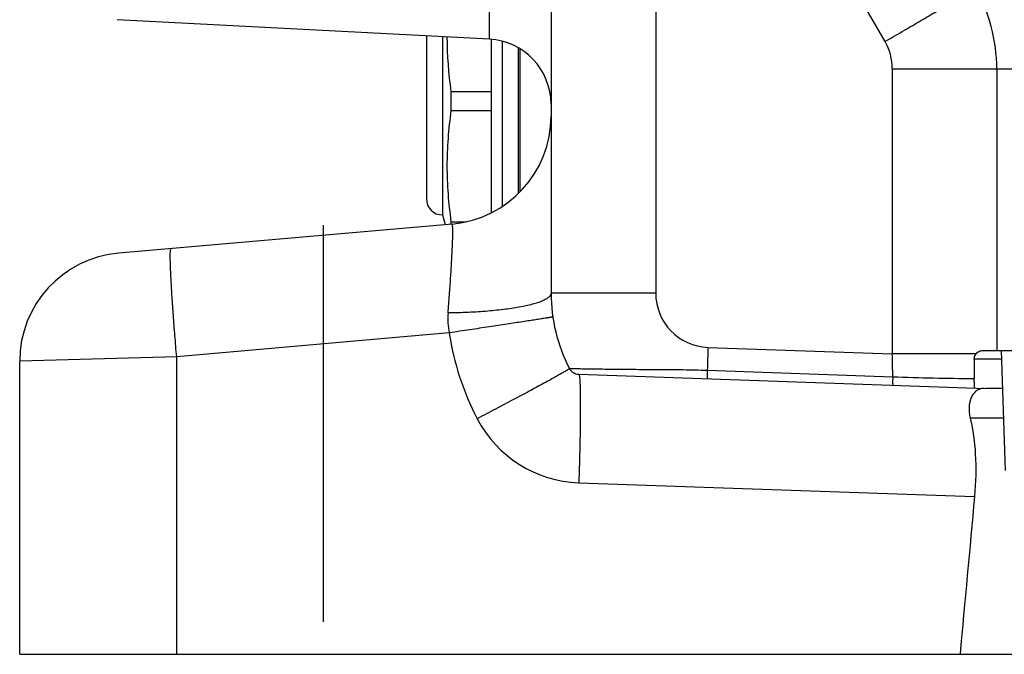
# Model space of a CAD drawing. Extents: x 0 to 2037, y -777 to 1557.
# Tile 10 of 70: x 407 to 453, y 232 to 261. Entities that reach past the tile are written whole.
import ezdxf

# ---------------------------------------------------------------- set-up
doc = ezdxf.new("R2010")
doc.units = 0
doc.header["$LTSCALE"] = 65.395
doc.linetypes.add('CENTER', pattern=[0.6, 0.375, -0.075, 0.075, -0.075])
doc.layers.get('0').update_dxf_attribs({"linetype": 'CONTINUOUS'})
doc.layers.add('3_ALL_AXES', color=7, linetype='CONTINUOUS')

msp = doc.modelspace()

# ---------------------------------------------------------------- linework, layer by layer
at = {"color": 9, "linetype": 'CONTINUOUS'}
for p, q in [((436.632, 341.796), (436.632, 248.474)), ((428.964, 260.178), (428.964, 264.591)), ((446.045, 262.07), (447.204, 260.069)), ((430.385, 253.153), (430.385, 259.732)), ((447.54, 258.819), (525.073, 258.819)), ((447.54, 258.819), (447.54, 245.679)), ((452.358, 258.819), (452.358, 245.828)), ((436.632, 248.474), (431.807, 248.474)), ((427.116, 246.646), (414.545, 245.546)), ((439.045, 245.976), (447.54, 245.679)), ((451.404, 245.679), (447.54, 245.679)), ((414.545, 245.546), (407.307, 245.335)), ((414.545, 231.828), (414.545, 245.546)), ((452.569, 245.428), (451.319, 245.428)), ((439.012, 244.921), (447.561, 244.622)), ((452.664, 242.709), (451.136, 242.709)), ((433.085, 239.737), (451.333, 239.1))]:
    msp.add_line(p, q, dxfattribs=at)
at = {"color": 7, "linetype": 'CONTINUOUS'}
for p, q in [((431.807, 326.888), (431.807, 248.474)), ((429.057, 252.179), (429.057, 260.171)), ((427.242, 251.661), (411.871, 250.316)), ((451.708, 245.828), (520.905, 245.828)), ((452.555, 245.828), (452.748, 240.293)), ((407.307, 231.828), (407.307, 245.335)), ((433.085, 244.734), (451.852, 244.078)), ((452.616, 244.078), (451.852, 244.078)), ((407.307, 231.828), (464.307, 231.828))]:
    msp.add_line(p, q, dxfattribs=at)
at = {"color": 9, "linetype": 'CONTINUOUS'}
for centre, radius, start, end in [((444.858, 258.819), 7.5, 359.9997, 29.9988), ((445.047, 258.819), 2.494, 0.0055, 30.0921), ((439.132, 248.474), 2.5, 180, 268), ((430.256, 247.303), 3.208, 175.3863, 191.8149), ((439.481, 248.474), 12.5, 188.4103, 207.5787), ((580.158, 241.052), 141.199, 178.00167, 178.42994), ((411.61, 244.434), 35.952, 0.3006, 1.9852), ((452.209, 367.809), 123.274, 267.83906, 269.58707), ((433.277, 245.233), 5.5, 207.5788, 268)]:
    msp.add_arc(centre, radius, start, end, dxfattribs=at)
at = {"color": 7, "linetype": 'CONTINUOUS'}
for centre, radius, start, end in [((428.807, 257.182), 3, 0, 87), ((426.807, 256.642), 5, 275, 359.9301), ((412.307, 245.335), 5, 95, 180), ((439.307, 248.474), 7.5, 180, 207.5788), ((718.564, 245.631), 267.246, 180.04343, 180.23435), ((433.102, 245.233), 0.5, 207.5789, 268)]:
    msp.add_arc(centre, radius, start, end, dxfattribs=at)
at = {"color": 9, "linetype": 'CONTINUOUS'}
for points, knots in [([(447.204, 260.069), (447.471, 260.223), (447.993, 260.527), (448.75, 260.971), (449.447, 261.384), (450.06, 261.751), (450.508, 262.022), (450.808, 262.208), (450.986, 262.319), (451.129, 262.41), (451.238, 262.481), (451.308, 262.531), (451.344, 262.557), (451.353, 262.569)], [0, 0, 0, 0, 0.190914, 0.374108, 0.543223, 0.692381, 0.816403, 0.867605, 0.910987, 0.946174, 0.972865, 0.990842, 1, 1, 1, 1]), ([(427.058, 247.561), (427.08, 247.839), (427.122, 248.378), (427.176, 249.154), (427.22, 249.856), (427.252, 250.463), (427.269, 250.9), (427.275, 251.188), (427.276, 251.354), (427.274, 251.481), (427.267, 251.579), (427.262, 251.627), (427.25, 251.662), (427.242, 251.661)], [0, 0, 0, 0, 0.203428, 0.39446, 0.567311, 0.716618, 0.837671, 0.88637, 0.926657, 0.958236, 0.980907, 0.994619, 1, 1, 1, 1]), ([(414.545, 245.546), (414.517, 245.869), (414.463, 246.503), (414.392, 247.424), (414.334, 248.273), (414.295, 248.921), (414.273, 249.379), (414.261, 249.669), (414.253, 249.92), (414.25, 250.13), (414.251, 250.292), (414.256, 250.417), (414.264, 250.481), (414.274, 250.526), (414.284, 250.527)], [0, 0, 0, 0, 0.194811, 0.382054, 0.554576, 0.705786, 0.771558, 0.829916, 0.880305, 0.922252, 0.955369, 0.97937, 0.994115, 1, 1, 1, 1]), ([(431.807, 248.474), (431.807, 248.409), (431.734, 248.305), (431.597, 248.208), (431.366, 248.089), (430.973, 247.96), (430.391, 247.829), (429.681, 247.72), (428.869, 247.635), (427.983, 247.58), (427.371, 247.564), (427.058, 247.561)], [0, 0, 0, 0, 0.039275, 0.067517, 0.102895, 0.195776, 0.317019, 0.463217, 0.629639, 0.810647, 1, 1, 1, 1]), ([(431.887, 247.377), (431.888, 247.375), (431.875, 247.375), (431.863, 247.37), (431.832, 247.366), (431.794, 247.358), (431.743, 247.35), (431.653, 247.335), (431.514, 247.312), (431.316, 247.281), (431.078, 247.243), (430.802, 247.201), (430.49, 247.153), (430.146, 247.1), (429.63, 247.022), (428.93, 246.916), (428.042, 246.783), (427.429, 246.692), (427.116, 246.646)], [0, 0, 0, 0, 0.00122, 0.004806, 0.010764, 0.019083, 0.029743, 0.042721, 0.075505, 0.117135, 0.167225, 0.225317, 0.290874, 0.363292, 0.441905, 0.614768, 0.803106, 1, 1, 1, 1]), ([(432.659, 245.002), (432.66, 245), (432.652, 244.992), (432.64, 244.982), (432.615, 244.965), (432.564, 244.932), (432.473, 244.878), (432.336, 244.798), (432.161, 244.699), (431.949, 244.581), (431.703, 244.446), (431.314, 244.233), (430.76, 243.934), (430.03, 243.545), (429.234, 243.123), (428.683, 242.834), (428.401, 242.687)], [0, 0, 0, 0, 0.001438, 0.005105, 0.011113, 0.019469, 0.043162, 0.075988, 0.117652, 0.167769, 0.22588, 0.291446, 0.44246, 0.615238, 0.803399, 1, 1, 1, 1]), ([(432.659, 245.002), (432.658, 245.003), (432.664, 245.001), (432.668, 245.003), (432.681, 245.002), (432.704, 245.002), (432.745, 245.001), (432.807, 245), (432.887, 244.998), (432.983, 244.997), (433.096, 244.995), (433.277, 244.992), (433.539, 244.988), (433.894, 244.982), (434.296, 244.977), (434.74, 244.972), (435.218, 244.967), (435.903, 244.962), (436.797, 244.957), (437.896, 244.95), (438.638, 244.934), (439.012, 244.921)], [0, 0, 0, 0, 0.000349, 0.001406, 0.003171, 0.005641, 0.012681, 0.02249, 0.035017, 0.050196, 0.067951, 0.088192, 0.135721, 0.19187, 0.255603, 0.325809, 0.401347, 0.481104, 0.649231, 0.823516, 1, 1, 1, 1]), ([(433.085, 244.734), (433.094, 244.733), (433.107, 244.689), (433.118, 244.625), (433.13, 244.5), (433.139, 244.338), (433.147, 244.127), (433.153, 243.876), (433.156, 243.585), (433.157, 243.125), (433.153, 242.476), (433.139, 241.623), (433.116, 240.698), (433.096, 240.061), (433.085, 239.737)], [0, 0, 0, 0, 0.005892, 0.020646, 0.044659, 0.077791, 0.119755, 0.170164, 0.228541, 0.294331, 0.445566, 0.618087, 0.805289, 1, 1, 1, 1]), ([(439.012, 244.921), (439.011, 244.869), (439.009, 244.794), (439.008, 244.7), (439.008, 244.641), (439.009, 244.595), (439.009, 244.558), (439.013, 244.541), (439.013, 244.527), (439.015, 244.527)], [0, 0, 0, 0, 0.396467, 0.568832, 0.717217, 0.837367, 0.925887, 0.98036, 1, 1, 1, 1]), ([(447.561, 244.622), (447.56, 244.57), (447.558, 244.495), (447.557, 244.401), (447.557, 244.343), (447.558, 244.297), (447.559, 244.26), (447.562, 244.243), (447.562, 244.228), (447.564, 244.228)], [0, 0, 0, 0, 0.396468, 0.568832, 0.717217, 0.837367, 0.925888, 0.98036, 1, 1, 1, 1])]:
    msp.add_open_spline(points, degree=3, knots=knots, dxfattribs=at)
at = {"color": 7, "linetype": 'CONTINUOUS'}
for points, knots in [([(451.319, 245.428), (451.319, 245.453), (451.327, 245.542), (451.365, 245.628), (451.404, 245.679)], [0, 0, 0, 0, 0.276433, 1, 1, 1, 1]), ([(451.404, 245.679), (451.443, 245.73), (451.539, 245.805), (451.656, 245.828), (451.708, 245.828)], [0, 0, 0, 0, 0.553182, 1, 1, 1, 1]), ([(451.349, 244.096), (451.346, 244.096), (451.341, 244.108), (451.338, 244.126), (451.333, 244.16), (451.328, 244.231), (451.323, 244.359), (451.321, 244.471), (451.321, 244.538)], [0, 0, 0, 0, 0.019384, 0.064956, 0.138889, 0.242578, 0.549327, 1, 1, 1, 1]), ([(451.761, 244.078), (451.698, 244.078), (451.583, 244.064), (451.375, 243.961), (451.169, 243.704), (451.057, 243.249), (451.091, 242.899), (451.136, 242.709)], [0, 0, 0, 0, 0.109088, 0.199354, 0.399469, 0.658648, 1, 1, 1, 1]), ([(451.136, 242.709), (451.266, 242.17), (451.419, 240.964), (451.393, 239.751), (451.333, 239.1)], [0, 0, 0, 0, 0.458388, 1, 1, 1, 1])]:
    msp.add_open_spline(points, degree=3, knots=knots, dxfattribs=at)
msp.add_open_spline([(451.333, 239.1), (451.11, 236.676), (450.887, 234.252), (450.664, 231.828)], degree=3, dxfattribs=at)
at = {"layer": '3_ALL_AXES', "color": 7, "linetype": 'CONTINUOUS'}
for p, q in [((428.964, 260.178), (411.807, 261.077)), ((426.057, 260.33), (426.057, 252.828)), ((426.807, 260.291), (426.807, 252.078)), ((429.557, 260.086), (429.557, 252.468)), ((430.307, 253.072), (430.307, 259.78)), ((427.193, 257.761), (429.057, 257.761)), ((427.193, 256.895), (429.057, 256.895)), ((426.807, 252.078), (426.926, 251.633)), ((427.193, 251.761), (427.886, 251.761))]:
    msp.add_line(p, q, dxfattribs=at)
at = {"layer": '3_ALL_AXES', "color": 2, "linetype": 'CENTER'}
msp.add_line((421.307, 251.601), (421.307, 233.328), dxfattribs=at)
at = {"layer": '3_ALL_AXES', "color": 7, "linetype": 'CONTINUOUS'}
for centre, radius, start, end in [((452.169, 257.328), 24.98, 179.0062, 179.9994), ((452.169, 257.329), 24.98, 180.0006, 180.9938), ((426.807, 252.828), 0.75, 180, 270), ((433.451, 251.544), 6.262, 178.0138, 178.921)]:
    msp.add_arc(centre, radius, start, end, dxfattribs=at)
msp.add_open_spline([(427.008, 260.281), (427.01, 259.439), (427.079, 258.596), (427.193, 257.761)], degree=3, dxfattribs=at)
msp.add_open_spline([(427.193, 256.895), (427.077, 256.045), (426.939, 254.328), (427.077, 252.611), (427.193, 251.761)], degree=3, knots=[0, 0, 0, 0, 0.5, 1, 1, 1, 1], dxfattribs=at)

doc.saveas('drawing.dxf')
